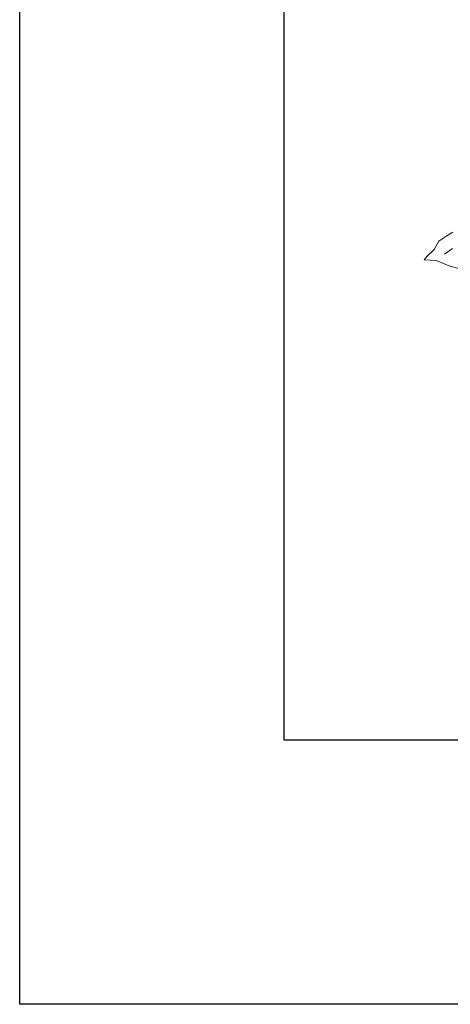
# Model space of a CAD drawing. Header units: millimetres. Extents: x 0 to 11.7, y 0 to 17.
# Tile 1 of 31: x 0 to 0.456, y 0 to 1.044. Entities that reach past the tile are written whole.
import ezdxf

# ---------------------------------------------------------------- set-up
doc = ezdxf.new("R2010")
doc.units = ezdxf.units.MM
doc.layers.add('_cerramiento', color=251, linetype='Continuous', lineweight=25)
doc.layers.add('vegetacion', color=85, linetype='Continuous', lineweight=0)

# ---------------------------------------------------------------- blocks, each defined once
blk = doc.blocks.new('MACETA1-P')
for p, q in [((-0.1021, -0.3629), (-0.1024, -0.3729)), ((-0.1019, -0.3554), (-0.1021, -0.3629)), ((-0.0877, -0.3654), (-0.0874, -0.3757)), ((-0.1024, -0.3729), (-0.0978, -0.3821)), ((-0.0754, -0.3791), (-0.0637, -0.3696)), ((-0.0978, -0.3821), (-0.096, -0.3927)), ((-0.0866, -0.3865), (-0.0754, -0.3791)), ((-0.096, -0.3927), (-0.0947, -0.3969)), ((-0.0947, -0.3969), (-0.0866, -0.3865))]:
    blk.add_line(p, q)

msp = doc.modelspace()

# ---------------------------------------------------------------- linework, layer by layer
at = {"layer": '_cerramiento'}
for p, q in [((0, 0), (0, 11.773)), ((0.28, 0.28), (0.28, 11.7015)), ((7.2985, 0.28), (0.28, 0.28)), ((7.2985, 0), (0, 0))]:
    msp.add_line(p, q, dxfattribs=at)

# ---------------------------------------------------------------- block references
at = {"layer": 'vegetacion', "rotation": 304.23055827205}
msp.add_blockref('MACETA1-P', (0.8098, 0.9347), dxfattribs=at)

doc.saveas('drawing.dxf')
